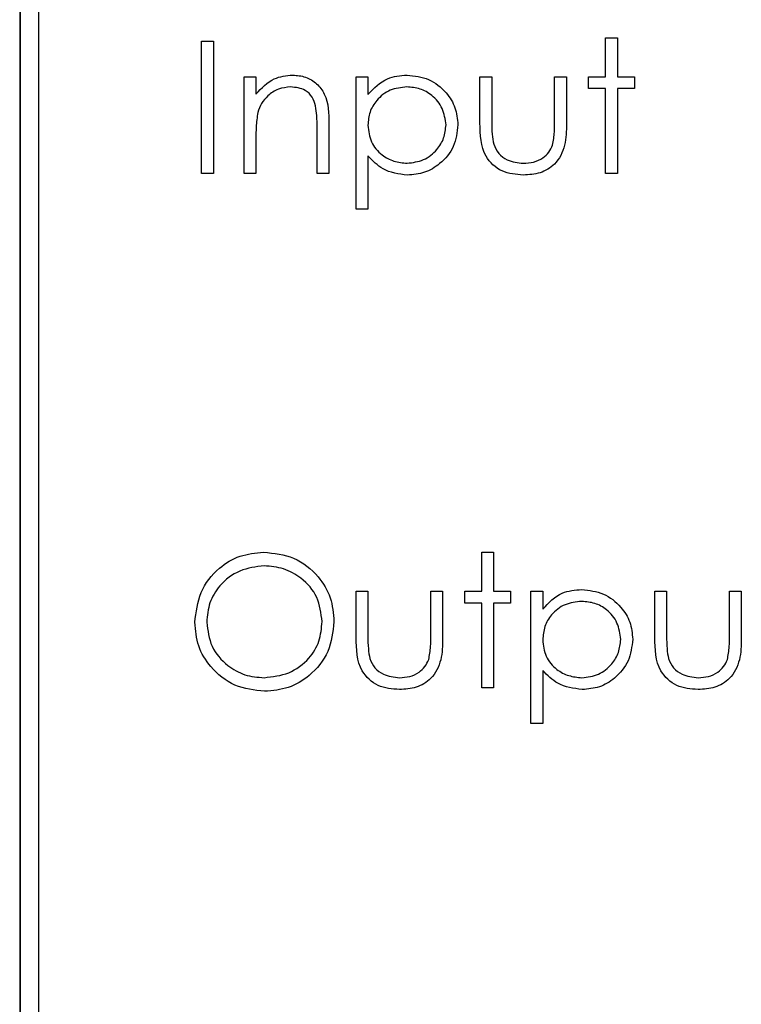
# Paper-space layout 'Blatt3' of a CAD drawing. Header units: millimetres. Extents: x 5 to 418, y 2 to 292.
# Tile 25 of 75: x 107.71 to 109.35, y 176.89 to 179.12. Entities that reach past the tile are written whole.
import ezdxf

# ---------------------------------------------------------------- set-up
doc = ezdxf.new("R2010")
doc.units = ezdxf.units.MM

psp = doc.layouts.new('Blatt3')

# ---------------------------------------------------------------- linework, layer by layer
at = {"color": 7, "linetype": 'Continuous', "lineweight": 25}
for p, q in [((107.7138, 180.8142), (107.7138, 174.0642)), ((107.715, 180.8142), (107.715, 174.0642)), ((107.7566, 180.7737), (107.7566, 174.1071)), ((109.0415, 179.0817), (109.0684, 179.0817)), ((109.0415, 178.9932), (109.0415, 179.0817)), ((109.0684, 179.0817), (109.0684, 178.9932)), ((108.1261, 179.074), (108.1531, 179.074)), ((108.1261, 178.774), (108.1261, 179.074)), ((108.1531, 179.074), (108.1531, 178.774)), ((108.2223, 178.9932), (108.2492, 178.9932)), ((108.2223, 178.774), (108.2223, 178.9932)), ((108.2492, 178.9932), (108.2492, 178.9537)), ((108.4761, 178.9932), (108.5031, 178.9932)), ((108.4761, 178.6932), (108.4761, 178.9932)), ((108.5031, 178.9932), (108.5031, 178.9527)), ((108.7569, 178.9932), (108.7838, 178.9932)), ((108.7569, 178.8885), (108.7569, 178.9932)), ((108.7838, 178.9932), (108.7838, 178.8915)), ((108.9261, 178.8915), (108.9261, 178.9932)), ((108.9261, 178.9932), (108.9531, 178.9932)), ((108.9531, 178.9932), (108.9531, 178.8865)), ((109.0031, 178.9663), (109.0031, 178.9932)), ((109.0031, 178.9932), (109.0415, 178.9932)), ((109.0684, 178.9932), (109.1069, 178.9932)), ((109.1069, 178.9932), (109.1069, 178.9663)), ((109.0415, 178.9663), (109.0031, 178.9663)), ((109.0415, 178.774), (109.0415, 178.9663)), ((109.1069, 178.9663), (109.0684, 178.9663)), ((109.0684, 178.9663), (109.0684, 178.774)), ((108.3877, 178.774), (108.3877, 178.8771)), ((108.4146, 178.8859), (108.4146, 178.774)), ((108.2492, 178.8533), (108.2492, 178.774)), ((108.5031, 178.8137), (108.5031, 178.6932)), ((108.1531, 178.774), (108.1261, 178.774)), ((108.2492, 178.774), (108.2223, 178.774)), ((108.4146, 178.774), (108.3877, 178.774)), ((109.0684, 178.774), (109.0415, 178.774)), ((108.5031, 178.6932), (108.4761, 178.6932)), ((108.7608, 177.915), (108.7877, 177.915)), ((108.7608, 177.8266), (108.7608, 177.915)), ((108.7877, 177.915), (108.7877, 177.8266)), ((108.4761, 177.8266), (108.5031, 177.8266)), ((108.4761, 177.7218), (108.4761, 177.8266)), ((108.5031, 177.8266), (108.5031, 177.7249)), ((108.6454, 177.8266), (108.6723, 177.8266)), ((108.6454, 177.7249), (108.6454, 177.8266)), ((108.6723, 177.8266), (108.6723, 177.7198)), ((108.7223, 177.7996), (108.7223, 177.8266)), ((108.7223, 177.8266), (108.7608, 177.8266)), ((108.7877, 177.8266), (108.8261, 177.8266)), ((108.8261, 177.8266), (108.8261, 177.7996)), ((108.8723, 177.8266), (108.8992, 177.8266)), ((108.8723, 177.5266), (108.8723, 177.8266)), ((108.8992, 177.8266), (108.8992, 177.786)), ((109.1531, 177.8266), (109.18, 177.8266)), ((109.1531, 177.7218), (109.1531, 177.8266)), ((109.18, 177.8266), (109.18, 177.7249)), ((109.3223, 177.7249), (109.3223, 177.8266)), ((109.3223, 177.8266), (109.3492, 177.8266)), ((109.3492, 177.8266), (109.3492, 177.7198)), ((108.7608, 177.7996), (108.7223, 177.7996)), ((108.7608, 177.6073), (108.7608, 177.7996)), ((108.8261, 177.7996), (108.7877, 177.7996)), ((108.7877, 177.7996), (108.7877, 177.6073)), ((108.8992, 177.647), (108.8992, 177.5266)), ((108.7877, 177.6073), (108.7608, 177.6073)), ((108.8992, 177.5266), (108.8723, 177.5266))]:
    psp.add_line(p, q, dxfattribs=at)
for points, knots in [([(108.2492, 178.9537), (108.262, 178.9675), (108.2849, 178.9921), (108.318, 178.9956), (108.3326, 178.9971)], [0, 0, 0, 0, 0.559141, 1, 1, 1, 1]), ([(108.3326, 178.9971), (108.3425, 178.9962), (108.3621, 178.9945), (108.3879, 178.9787), (108.4141, 178.9437), (108.4144, 178.9097), (108.4146, 178.8859)], [0, 0, 0, 0, 0.187021, 0.37389, 0.56061, 1, 1, 1, 1]), ([(108.5031, 178.9527), (108.5167, 178.967), (108.5411, 178.9928), (108.5762, 178.9958), (108.5916, 178.9971)], [0, 0, 0, 0, 0.558418, 1, 1, 1, 1]), ([(108.5916, 178.9971), (108.6085, 178.9951), (108.6421, 178.9913), (108.6796, 178.9608), (108.7033, 178.9239), (108.7057, 178.8974), (108.7069, 178.8842)], [0, 0, 0, 0, 0.279627, 0.559432, 0.779703, 1, 1, 1, 1]), ([(108.3279, 178.9701), (108.3184, 178.9692), (108.2994, 178.9672), (108.2771, 178.9518), (108.2609, 178.9332), (108.2559, 178.9191), (108.2534, 178.9121)], [0, 0, 0, 0, 0.279553, 0.559373, 0.779703, 1, 1, 1, 1]), ([(108.3845, 178.927), (108.3823, 178.934), (108.378, 178.9479), (108.3586, 178.9671), (108.3395, 178.969), (108.3279, 178.9701)], [0, 0, 0, 0, 0.281192, 0.561331, 1, 1, 1, 1]), ([(108.5914, 178.9701), (108.5784, 178.9688), (108.5525, 178.966), (108.5232, 178.9427), (108.5056, 178.9137), (108.5039, 178.8933), (108.5031, 178.8831)], [0, 0, 0, 0, 0.2797467, 0.559315, 0.7795146, 1, 1, 1, 1]), ([(108.68, 178.8839), (108.6782, 178.8967), (108.6746, 178.9223), (108.6509, 178.9509), (108.6217, 178.9674), (108.6015, 178.9692), (108.5914, 178.9701)], [0, 0, 0, 0, 0.279387, 0.559092, 0.779508, 1, 1, 1, 1]), ([(108.3877, 178.8771), (108.3877, 178.8865), (108.3878, 178.9032), (108.3855, 178.9197), (108.3845, 178.927)], [0, 0, 0, 0, 0.560255, 1, 1, 1, 1]), ([(108.2534, 178.9121), (108.2519, 178.9012), (108.2492, 178.8816), (108.2492, 178.8619), (108.2492, 178.8533)], [0, 0, 0, 0, 0.559658, 1, 1, 1, 1]), ([(108.5031, 178.8831), (108.5045, 178.8702), (108.5074, 178.8443), (108.5319, 178.8159), (108.5615, 178.8), (108.5817, 178.798), (108.5918, 178.7971)], [0, 0, 0, 0, 0.279654, 0.558875, 0.779455, 1, 1, 1, 1]), ([(108.5918, 178.7971), (108.6047, 178.7987), (108.6303, 178.8019), (108.6591, 178.8251), (108.6766, 178.8537), (108.6789, 178.8738), (108.68, 178.8839)], [0, 0, 0, 0, 0.279628, 0.559247, 0.779775, 1, 1, 1, 1]), ([(108.7069, 178.8842), (108.705, 178.8673), (108.701, 178.8336), (108.6697, 178.7965), (108.6322, 178.7736), (108.6057, 178.7713), (108.5925, 178.7701)], [0, 0, 0, 0, 0.27954, 0.559273, 0.779559, 1, 1, 1, 1]), ([(108.8552, 178.7701), (108.8385, 178.7715), (108.8052, 178.7741), (108.7586, 178.818), (108.7576, 178.8617), (108.7569, 178.8885)], [0, 0, 0, 0, 0.28097, 0.559785, 1, 1, 1, 1]), ([(108.7838, 178.8915), (108.7838, 178.8819), (108.7838, 178.8647), (108.7868, 178.8477), (108.7881, 178.8403)], [0, 0, 0, 0, 0.560377, 1, 1, 1, 1]), ([(108.9531, 178.8865), (108.9528, 178.8701), (108.9523, 178.8375), (108.9312, 178.7948), (108.8937, 178.7726), (108.868, 178.771), (108.8552, 178.7701)], [0, 0, 0, 0, 0.281501, 0.559646, 0.779298, 1, 1, 1, 1]), ([(108.9217, 178.8381), (108.9233, 178.848), (108.9263, 178.8657), (108.9262, 178.8836), (108.9261, 178.8915)], [0, 0, 0, 0, 0.559371, 1, 1, 1, 1]), ([(108.7881, 178.8403), (108.7914, 178.8329), (108.798, 178.8182), (108.8222, 178.8007), (108.8428, 178.7984), (108.8554, 178.7971)], [0, 0, 0, 0, 0.280117, 0.560544, 1, 1, 1, 1]), ([(108.8554, 178.7971), (108.8632, 178.7975), (108.8788, 178.7984), (108.8988, 178.8078), (108.9139, 178.8214), (108.9191, 178.8325), (108.9217, 178.8381)], [0, 0, 0, 0, 0.28027, 0.560007, 0.780074, 1, 1, 1, 1]), ([(108.5925, 178.7701), (108.573, 178.7727), (108.538, 178.7774), (108.5138, 178.8026), (108.5031, 178.8137)], [0, 0, 0, 0, 0.558466, 1, 1, 1, 1]), ([(108.1108, 177.756), (108.1135, 177.7791), (108.1191, 177.8254), (108.1601, 177.8782), (108.212, 177.9096), (108.2483, 177.9132), (108.2665, 177.915)], [0, 0, 0, 0, 0.279731, 0.559327, 0.77968, 1, 1, 1, 1]), ([(108.2665, 177.915), (108.29, 177.9125), (108.337, 177.9076), (108.3896, 177.865), (108.4215, 177.8128), (108.4246, 177.7759), (108.4261, 177.7574)], [0, 0, 0, 0, 0.279767, 0.559358, 0.779571, 1, 1, 1, 1]), ([(108.2678, 177.8842), (108.2489, 177.8818), (108.211, 177.8769), (108.1677, 177.8435), (108.1418, 177.8009), (108.139, 177.7711), (108.1377, 177.7561)], [0, 0, 0, 0, 0.279627, 0.55935, 0.77963, 1, 1, 1, 1]), ([(108.3992, 177.7575), (108.3969, 177.7765), (108.3923, 177.8146), (108.3558, 177.8559), (108.3126, 177.8798), (108.2827, 177.8828), (108.2678, 177.8842)], [0, 0, 0, 0, 0.279468, 0.5588703, 0.7795158, 1, 1, 1, 1]), ([(108.8992, 177.786), (108.9129, 177.8004), (108.9373, 177.8261), (108.9723, 177.8291), (108.9878, 177.8304)], [0, 0, 0, 0, 0.558418, 1, 1, 1, 1]), ([(108.9878, 177.8304), (109.0046, 177.8285), (109.0383, 177.8246), (109.0757, 177.7941), (109.0994, 177.7572), (109.1018, 177.7308), (109.1031, 177.7175)], [0, 0, 0, 0, 0.2796269, 0.559432, 0.7797032, 1, 1, 1, 1]), ([(108.9876, 177.8035), (108.9746, 177.8021), (108.9486, 177.7993), (108.9194, 177.776), (108.9017, 177.7471), (108.9001, 177.7267), (108.8992, 177.7165)], [0, 0, 0, 0, 0.279747, 0.559315, 0.779515, 1, 1, 1, 1]), ([(109.0761, 177.7172), (109.0744, 177.73), (109.0708, 177.7557), (109.0471, 177.7843), (109.0178, 177.8007), (108.9977, 177.8026), (108.9876, 177.8035)], [0, 0, 0, 0, 0.279387, 0.559092, 0.779508, 1, 1, 1, 1]), ([(108.2689, 177.5996), (108.2457, 177.6022), (108.1992, 177.6073), (108.1475, 177.6498), (108.1156, 177.7013), (108.1124, 177.7377), (108.1108, 177.756)], [0, 0, 0, 0, 0.279663, 0.559354, 0.779636, 1, 1, 1, 1]), ([(108.1377, 177.7561), (108.14, 177.7372), (108.1446, 177.6994), (108.1808, 177.6586), (108.2233, 177.6341), (108.253, 177.6316), (108.2678, 177.6304)], [0, 0, 0, 0, 0.279416, 0.559077, 0.779478, 1, 1, 1, 1]), ([(108.2678, 177.6304), (108.2869, 177.6326), (108.325, 177.6369), (108.3691, 177.6698), (108.3951, 177.7125), (108.3978, 177.7425), (108.3992, 177.7575)], [0, 0, 0, 0, 0.27983, 0.559389, 0.779654, 1, 1, 1, 1]), ([(108.4261, 177.7574), (108.4235, 177.7342), (108.4182, 177.6876), (108.3755, 177.636), (108.3238, 177.6043), (108.2872, 177.6012), (108.2689, 177.5996)], [0, 0, 0, 0, 0.27963, 0.559343, 0.779597, 1, 1, 1, 1]), ([(108.5744, 177.6035), (108.5577, 177.6048), (108.5245, 177.6074), (108.4778, 177.6513), (108.4768, 177.695), (108.4761, 177.7218)], [0, 0, 0, 0, 0.2809699, 0.5597849, 1, 1, 1, 1]), ([(108.5031, 177.7249), (108.503, 177.7152), (108.503, 177.698), (108.506, 177.6811), (108.5073, 177.6736)], [0, 0, 0, 0, 0.560377, 1, 1, 1, 1]), ([(108.6723, 177.7198), (108.672, 177.7034), (108.6716, 177.6709), (108.6505, 177.6281), (108.6129, 177.6059), (108.5873, 177.6043), (108.5744, 177.6035)], [0, 0, 0, 0, 0.281501, 0.559646, 0.779298, 1, 1, 1, 1]), ([(108.6409, 177.6714), (108.6426, 177.6813), (108.6455, 177.699), (108.6454, 177.717), (108.6454, 177.7249)], [0, 0, 0, 0, 0.559371, 1, 1, 1, 1]), ([(108.8992, 177.7165), (108.9006, 177.7035), (108.9035, 177.6776), (108.928, 177.6492), (108.9576, 177.6333), (108.9779, 177.6314), (108.988, 177.6304)], [0, 0, 0, 0, 0.279654, 0.558875, 0.779455, 1, 1, 1, 1]), ([(108.988, 177.6304), (109.0008, 177.632), (109.0265, 177.6352), (109.0553, 177.6585), (109.0727, 177.687), (109.075, 177.7072), (109.0761, 177.7172)], [0, 0, 0, 0, 0.279628, 0.559247, 0.779775, 1, 1, 1, 1]), ([(109.1031, 177.7175), (109.1011, 177.7007), (109.0972, 177.6669), (109.0659, 177.6298), (109.0284, 177.6069), (109.0019, 177.6046), (108.9886, 177.6035)], [0, 0, 0, 0, 0.27954, 0.559273, 0.779559, 1, 1, 1, 1]), ([(109.2513, 177.6035), (109.2346, 177.6048), (109.2014, 177.6074), (109.1548, 177.6513), (109.1537, 177.695), (109.1531, 177.7218)], [0, 0, 0, 0, 0.28097, 0.559785, 1, 1, 1, 1]), ([(109.18, 177.7249), (109.18, 177.7152), (109.1799, 177.698), (109.1829, 177.6811), (109.1843, 177.6736)], [0, 0, 0, 0, 0.560377, 1, 1, 1, 1]), ([(109.3492, 177.7198), (109.349, 177.7034), (109.3485, 177.6709), (109.3274, 177.6281), (109.2899, 177.6059), (109.2642, 177.6043), (109.2513, 177.6035)], [0, 0, 0, 0, 0.281501, 0.559646, 0.779298, 1, 1, 1, 1]), ([(109.3178, 177.6714), (109.3195, 177.6813), (109.3224, 177.699), (109.3223, 177.717), (109.3223, 177.7249)], [0, 0, 0, 0, 0.559371, 1, 1, 1, 1]), ([(108.5073, 177.6736), (108.5106, 177.6663), (108.5173, 177.6516), (108.5414, 177.634), (108.562, 177.6318), (108.5746, 177.6304)], [0, 0, 0, 0, 0.280117, 0.560544, 1, 1, 1, 1]), ([(108.5746, 177.6304), (108.5824, 177.6309), (108.598, 177.6318), (108.618, 177.6412), (108.6331, 177.6547), (108.6383, 177.6659), (108.6409, 177.6714)], [0, 0, 0, 0, 0.28027, 0.560007, 0.780074, 1, 1, 1, 1]), ([(109.1843, 177.6736), (109.1876, 177.6663), (109.1942, 177.6516), (109.2183, 177.634), (109.239, 177.6318), (109.2516, 177.6304)], [0, 0, 0, 0, 0.280117, 0.560544, 1, 1, 1, 1]), ([(109.2516, 177.6304), (109.2594, 177.6309), (109.2749, 177.6318), (109.2949, 177.6412), (109.3101, 177.6547), (109.3153, 177.6659), (109.3178, 177.6714)], [0, 0, 0, 0, 0.28027, 0.560007, 0.780074, 1, 1, 1, 1]), ([(108.9886, 177.6035), (108.9691, 177.6061), (108.9342, 177.6107), (108.9099, 177.6359), (108.8992, 177.647)], [0, 0, 0, 0, 0.558466, 1, 1, 1, 1])]:
    psp.add_open_spline(points, degree=3, knots=knots, dxfattribs=at)

doc.saveas('drawing.dxf')
